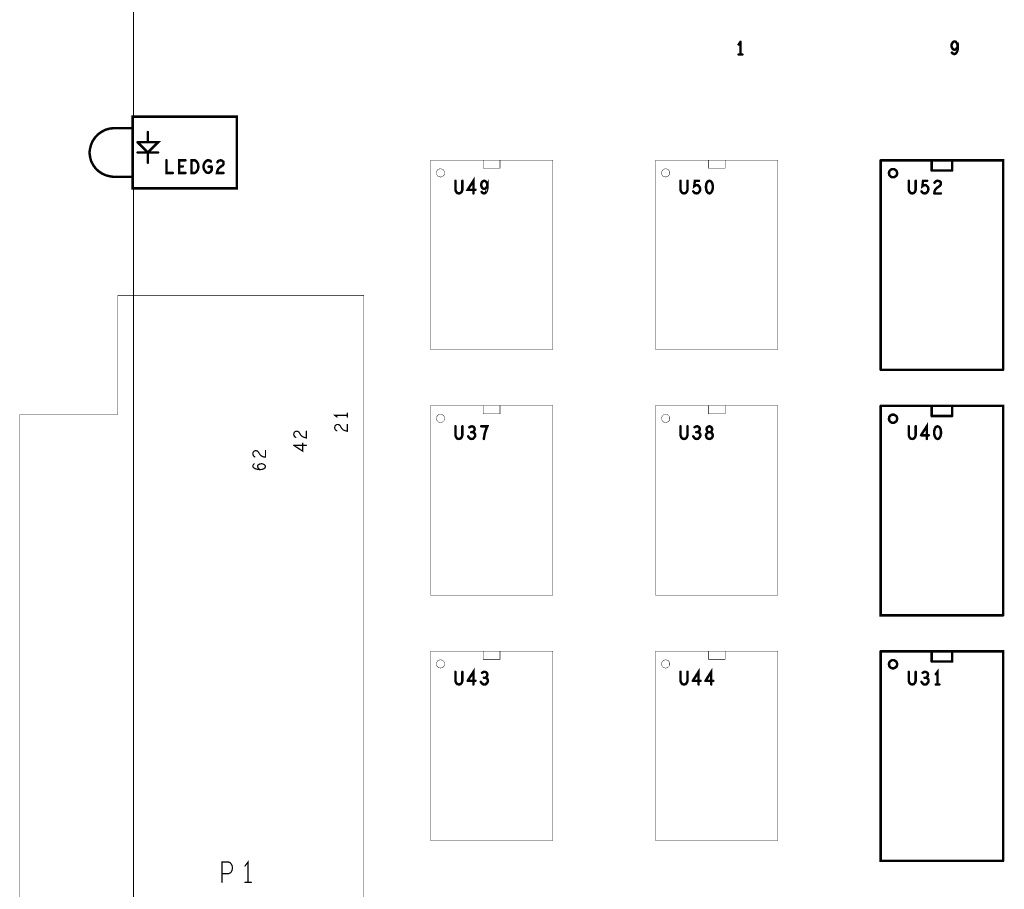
# Model space of a CAD drawing. Extents: x 23.5 to 56.6, y 21.5 to 42.6.
# Tile 3 of 22: x 28.2 to 33, y 31.3 to 35.5. Entities that reach past the tile are written whole.
import ezdxf

# ---------------------------------------------------------------- set-up
doc = ezdxf.new("R2010")
doc.units = 0
doc.layers.add('1', color=2, linetype='CONTINUOUS')

msp = doc.modelspace()

# ---------------------------------------------------------------- linework, layer by layer
at = {"layer": '1'}
for points, const_width in [([(28.751, 37.097), (28.751, 27.997), (29.933, 27.997)], 0.006), ([(31.717, 35.438), (31.708, 35.425)], 0.012), ([(31.717, 35.376), (31.717, 35.438)], 0.012), ([(32.762, 35.378), (32.768, 35.38), (32.773, 35.386), (32.777, 35.395), (32.779, 35.405), (32.779, 35.416), (32.774, 35.407), (32.769, 35.401), (32.763, 35.399), (32.758, 35.4), (32.753, 35.405), (32.749, 35.412), (32.748, 35.419), (32.749, 35.427), (32.753, 35.433), (32.757, 35.438), (32.763, 35.44), (32.769, 35.438), (32.773, 35.433), (32.777, 35.425), (32.779, 35.416)], 0.012), ([(31.708, 35.376), (31.726, 35.376)], 0.012), ([(32.762, 35.378), (32.756, 35.38), (32.75, 35.385)], 0.012), ([(29.256, 35.072), (29.256, 34.722), (28.746, 34.722), (28.746, 35.072), (29.256, 35.072)], 0.012), ([(28.656, 35.016), (28.635, 35.014), (28.614, 35.008), (28.595, 34.998), (28.578, 34.986), (28.563, 34.97), (28.551, 34.952), (28.543, 34.933), (28.538, 34.912), (28.536, 34.896)], 0.012), ([(28.746, 35.016), (28.656, 35.016)], 0.012), ([(28.821, 34.947), (28.821, 34.997)], 0.012), ([(28.771, 34.947), (28.821, 34.897), (28.821, 34.847)], 0.012), ([(28.821, 34.897), (28.871, 34.947), (28.771, 34.947)], 0.012), ([(28.536, 34.896), (28.539, 34.875), (28.544, 34.855), (28.554, 34.836), (28.566, 34.819), (28.581, 34.805), (28.599, 34.793), (28.618, 34.785), (28.639, 34.78), (28.654, 34.778), (28.743, 34.778)], 0.012), ([(28.871, 34.897), (28.771, 34.897)], 0.012), ([(28.943, 34.797), (28.912, 34.797), (28.912, 34.859)], 0.012), ([(29.005, 34.797), (28.974, 34.797), (28.974, 34.859), (29.005, 34.859)], 0.012), ([(28.992, 34.829), (28.974, 34.829)], 0.012), ([(29.067, 34.818), (29.064, 34.811), (29.06, 34.805), (29.056, 34.8), (29.05, 34.797), (29.034, 34.797), (29.034, 34.859), (29.05, 34.859), (29.056, 34.856), (29.06, 34.852), (29.064, 34.846), (29.067, 34.839), (29.068, 34.828), (29.067, 34.818)], 0.012), ([(29.133, 34.81), (29.129, 34.804), (29.123, 34.799), (29.116, 34.797), (29.108, 34.799), (29.103, 34.804), (29.098, 34.81), (29.095, 34.817), (29.093, 34.825), (29.093, 34.832), (29.095, 34.839), (29.098, 34.846), (29.103, 34.852), (29.107, 34.856), (29.113, 34.859), (29.119, 34.859), (29.125, 34.857), (29.129, 34.853)], 0.012), ([(29.133, 34.828), (29.118, 34.828)], 0.012), ([(29.133, 34.828), (29.133, 34.81)], 0.012), ([(29.184, 34.857), (29.19, 34.852), (29.191, 34.846), (29.191, 34.84), (29.188, 34.835), (29.172, 34.824), (29.165, 34.817), (29.161, 34.807), (29.159, 34.797), (29.191, 34.797)], 0.012), ([(29.184, 34.857), (29.177, 34.859), (29.171, 34.858), (29.165, 34.855), (29.161, 34.849)], 0.012), ([(30.202, 33.934), (30.202, 34.86), (30.8, 34.86), (30.8, 33.934), (30.202, 33.934)], 0.002), ([(30.46, 34.82), (30.542, 34.82), (30.542, 34.86)], 0.002), ([(30.46, 34.86), (30.46, 34.82)], 0.002), ([(31.302, 34.86), (31.9, 34.86), (31.9, 33.934), (31.302, 33.934), (31.302, 34.86)], 0.002), ([(31.56, 34.82), (31.642, 34.82), (31.642, 34.86)], 0.002), ([(31.56, 34.86), (31.56, 34.82)], 0.002), ([(32.402, 34.859), (32.402, 33.835)], 0.012), ([(33, 33.835), (33, 34.859), (32.402, 34.859)], 0.012), ([(32.651, 34.809), (32.651, 34.859)], 0.012), ([(32.751, 34.809), (32.751, 34.859)], 0.012), ([(30.271, 34.797), (30.271, 34.801), (30.27, 34.804), (30.269, 34.807), (30.267, 34.81), (30.264, 34.813), (30.261, 34.815), (30.258, 34.816), (30.255, 34.817), (30.251, 34.817), (30.248, 34.817), (30.244, 34.816), (30.241, 34.815), (30.238, 34.813), (30.236, 34.81), (30.234, 34.807), (30.232, 34.804), (30.232, 34.801), (30.231, 34.797), (30.232, 34.794), (30.232, 34.791), (30.234, 34.787), (30.236, 34.785), (30.238, 34.782), (30.241, 34.78), (30.244, 34.779), (30.248, 34.778), (30.251, 34.777), (30.255, 34.778), (30.258, 34.779), (30.261, 34.78), (30.264, 34.782), (30.267, 34.785), (30.269, 34.787), (30.27, 34.791), (30.271, 34.794), (30.271, 34.797)], 0.002), ([(31.371, 34.797), (31.371, 34.801), (31.37, 34.804), (31.369, 34.807), (31.367, 34.81), (31.364, 34.813), (31.361, 34.815), (31.358, 34.816), (31.355, 34.817), (31.351, 34.817), (31.348, 34.817), (31.344, 34.816), (31.341, 34.815), (31.338, 34.813), (31.336, 34.81), (31.334, 34.807), (31.332, 34.804), (31.332, 34.801), (31.331, 34.797), (31.332, 34.794), (31.332, 34.791), (31.334, 34.787), (31.336, 34.785), (31.338, 34.782), (31.341, 34.78), (31.344, 34.779), (31.348, 34.778), (31.351, 34.777), (31.355, 34.778), (31.358, 34.779), (31.361, 34.78), (31.364, 34.782), (31.367, 34.785), (31.369, 34.787), (31.37, 34.791), (31.371, 34.794), (31.371, 34.797)], 0.002), ([(32.482, 34.796), (32.482, 34.799), (32.481, 34.803), (32.48, 34.806), (32.478, 34.809), (32.475, 34.811), (32.472, 34.813), (32.469, 34.815), (32.466, 34.816), (32.462, 34.816), (32.459, 34.816), (32.455, 34.815), (32.452, 34.813), (32.449, 34.811), (32.447, 34.809), (32.445, 34.806), (32.443, 34.803), (32.443, 34.799), (32.442, 34.796), (32.443, 34.792), (32.443, 34.789), (32.445, 34.786), (32.447, 34.783), (32.449, 34.781), (32.452, 34.779), (32.455, 34.777), (32.459, 34.776), (32.462, 34.776), (32.466, 34.776), (32.469, 34.777), (32.472, 34.779), (32.475, 34.781), (32.478, 34.783), (32.48, 34.786), (32.481, 34.789), (32.482, 34.792), (32.482, 34.796)], 0.012), ([(32.651, 34.809), (32.751, 34.809)], 0.012), ([(30.358, 34.715), (30.355, 34.706), (30.349, 34.699), (30.341, 34.697), (30.333, 34.699), (30.327, 34.706), (30.324, 34.715), (30.324, 34.759)], 0.012), ([(30.358, 34.759), (30.358, 34.715)], 0.012), ([(30.422, 34.715), (30.384, 34.715), (30.412, 34.759), (30.412, 34.697)], 0.012), ([(30.463, 34.697), (30.47, 34.699), (30.475, 34.706), (30.479, 34.715), (30.48, 34.724), (30.48, 34.736), (30.476, 34.726), (30.471, 34.721), (30.465, 34.719), (30.46, 34.72), (30.455, 34.724), (30.451, 34.731), (30.45, 34.739), (30.451, 34.747), (30.454, 34.753), (30.459, 34.757), (30.465, 34.759), (30.47, 34.757), (30.475, 34.753), (30.479, 34.745), (30.48, 34.736)], 0.012), ([(31.458, 34.715), (31.455, 34.706), (31.449, 34.699), (31.441, 34.697), (31.433, 34.699), (31.427, 34.706), (31.424, 34.715), (31.424, 34.759)], 0.012), ([(31.458, 34.759), (31.458, 34.715)], 0.012), ([(31.514, 34.759), (31.494, 34.759), (31.491, 34.732), (31.498, 34.737)], 0.012), ([(31.503, 34.697), (31.51, 34.699), (31.515, 34.704), (31.519, 34.711), (31.52, 34.719), (31.518, 34.727), (31.514, 34.732), (31.509, 34.737), (31.504, 34.738), (31.498, 34.737)], 0.012), ([(31.548, 34.728), (31.549, 34.719), (31.551, 34.711), (31.554, 34.705), (31.559, 34.699), (31.565, 34.697), (31.571, 34.699), (31.576, 34.705), (31.579, 34.711), (31.581, 34.719), (31.582, 34.728), (31.581, 34.738), (31.579, 34.746), (31.576, 34.752), (31.571, 34.757), (31.565, 34.759), (31.559, 34.757), (31.554, 34.752), (31.551, 34.746), (31.549, 34.738), (31.548, 34.728)], 0.012), ([(32.556, 34.697), (32.548, 34.699), (32.542, 34.706), (32.539, 34.715), (32.539, 34.759)], 0.012), ([(32.573, 34.759), (32.573, 34.715), (32.57, 34.706), (32.564, 34.699), (32.556, 34.697)], 0.012), ([(32.629, 34.732), (32.624, 34.737), (32.619, 34.738), (32.613, 34.737), (32.606, 34.732), (32.609, 34.759), (32.629, 34.759)], 0.012), ([(32.633, 34.727), (32.629, 34.732)], 0.012), ([(32.665, 34.707), (32.67, 34.717), (32.677, 34.724), (32.692, 34.735), (32.695, 34.74), (32.696, 34.746), (32.695, 34.752), (32.689, 34.757), (32.681, 34.759), (32.675, 34.758), (32.67, 34.755), (32.665, 34.749)], 0.012), ([(30.463, 34.697), (30.457, 34.699), (30.452, 34.705)], 0.012), ([(31.486, 34.707), (31.491, 34.701), (31.496, 34.698), (31.503, 34.697)], 0.012), ([(32.601, 34.707), (32.606, 34.701), (32.611, 34.698), (32.618, 34.697), (32.625, 34.699), (32.63, 34.704), (32.634, 34.711)], 0.012), ([(32.633, 34.727), (32.635, 34.719), (32.634, 34.711)], 0.012), ([(32.665, 34.707), (32.664, 34.697)], 0.012), ([(32.664, 34.697), (32.696, 34.697)], 0.012), ([(28.675, 28.705), (28.675, 29.287), (28.196, 29.287), (28.196, 33.617), (28.675, 33.617), (28.675, 34.199), (29.876, 34.199), (29.876, 28.705), (28.675, 28.705)], 0.002), ([(33, 33.835), (32.402, 33.835)], 0.012), ([(30.202, 32.734), (30.202, 33.66), (30.8, 33.66), (30.8, 32.734), (30.202, 32.734)], 0.002), ([(30.46, 33.62), (30.542, 33.62), (30.542, 33.66)], 0.002), ([(30.46, 33.66), (30.46, 33.62)], 0.002), ([(31.9, 33.66), (31.302, 33.66), (31.302, 32.734), (31.9, 32.734), (31.9, 33.66)], 0.002), ([(31.56, 33.66), (31.56, 33.62), (31.642, 33.62), (31.642, 33.66)], 0.002), ([(33, 32.635), (32.402, 32.635), (32.402, 33.659)], 0.012), ([(33, 32.635), (33, 33.659), (32.402, 33.659)], 0.012), ([(32.651, 33.609), (32.651, 33.659)], 0.012), ([(32.751, 33.659), (32.751, 33.609)], 0.012), ([(29.796, 33.613), (29.734, 33.613), (29.746, 33.604)], 0.006), ([(29.796, 33.604), (29.796, 33.623)], 0.006), ([(30.271, 33.597), (30.271, 33.601), (30.27, 33.604), (30.269, 33.607), (30.267, 33.61), (30.264, 33.613), (30.261, 33.615), (30.258, 33.616), (30.255, 33.617), (30.251, 33.617), (30.248, 33.617), (30.244, 33.616), (30.241, 33.615), (30.238, 33.613), (30.236, 33.61), (30.234, 33.607), (30.232, 33.604), (30.232, 33.601), (30.231, 33.597), (30.232, 33.594), (30.232, 33.591), (30.234, 33.587), (30.236, 33.585), (30.238, 33.582), (30.241, 33.58), (30.244, 33.579), (30.248, 33.578), (30.251, 33.577), (30.255, 33.578), (30.258, 33.579), (30.261, 33.58), (30.264, 33.582), (30.267, 33.585), (30.269, 33.587), (30.27, 33.591), (30.271, 33.594), (30.271, 33.597)], 0.002), ([(31.371, 33.597), (31.371, 33.601), (31.37, 33.604), (31.369, 33.607), (31.367, 33.61), (31.364, 33.613), (31.361, 33.615), (31.358, 33.616), (31.355, 33.617), (31.351, 33.617), (31.348, 33.617), (31.344, 33.616), (31.341, 33.615), (31.338, 33.613), (31.336, 33.61), (31.334, 33.607), (31.332, 33.604), (31.332, 33.601), (31.331, 33.597), (31.332, 33.594), (31.332, 33.591), (31.334, 33.587), (31.336, 33.585), (31.338, 33.582), (31.341, 33.58), (31.344, 33.579), (31.348, 33.578), (31.351, 33.577), (31.355, 33.578), (31.358, 33.579), (31.361, 33.58), (31.364, 33.582), (31.367, 33.585), (31.369, 33.587), (31.37, 33.591), (31.371, 33.594), (31.371, 33.597)], 0.002), ([(32.482, 33.596), (32.482, 33.599), (32.481, 33.603), (32.48, 33.606), (32.478, 33.609), (32.475, 33.611), (32.472, 33.613), (32.469, 33.615), (32.466, 33.616), (32.462, 33.616), (32.459, 33.616), (32.455, 33.615), (32.452, 33.613), (32.449, 33.611), (32.447, 33.609), (32.445, 33.606), (32.443, 33.603), (32.443, 33.599), (32.442, 33.596), (32.443, 33.592), (32.443, 33.589), (32.445, 33.586), (32.447, 33.583), (32.449, 33.581), (32.452, 33.579), (32.455, 33.577), (32.459, 33.576), (32.462, 33.576), (32.466, 33.576), (32.469, 33.577), (32.472, 33.579), (32.475, 33.581), (32.478, 33.583), (32.48, 33.586), (32.481, 33.589), (32.482, 33.592), (32.482, 33.596)], 0.012), ([(32.651, 33.609), (32.751, 33.609)], 0.012), ([(29.544, 33.504), (29.538, 33.509), (29.535, 33.514), (29.534, 33.52), (29.536, 33.528), (29.541, 33.533), (29.547, 33.535), (29.554, 33.534), (29.559, 33.531), (29.569, 33.515), (29.576, 33.509), (29.587, 33.504), (29.596, 33.502), (29.596, 33.535)], 0.006), ([(29.734, 33.553), (29.736, 33.561), (29.741, 33.566), (29.747, 33.568), (29.754, 33.567), (29.759, 33.564), (29.769, 33.548), (29.776, 33.541), (29.787, 33.537), (29.796, 33.535), (29.796, 33.568)], 0.006), ([(29.734, 33.553), (29.735, 33.547), (29.738, 33.541), (29.744, 33.537)], 0.006), ([(30.358, 33.515), (30.355, 33.506), (30.349, 33.499), (30.341, 33.497), (30.333, 33.499), (30.327, 33.506), (30.324, 33.515), (30.324, 33.559)], 0.012), ([(30.358, 33.559), (30.358, 33.515)], 0.012), ([(30.408, 33.53), (30.414, 33.528), (30.419, 33.523), (30.421, 33.516), (30.42, 33.51), (30.416, 33.504), (30.41, 33.498), (30.404, 33.497), (30.397, 33.498), (30.391, 33.503), (30.386, 33.51)], 0.012), ([(30.392, 33.554), (30.399, 33.558), (30.406, 33.559), (30.413, 33.556), (30.417, 33.551), (30.418, 33.545)], 0.012), ([(30.418, 33.545), (30.417, 33.539), (30.413, 33.534), (30.408, 33.53), (30.401, 33.53)], 0.012), ([(30.45, 33.559), (30.48, 33.559), (30.474, 33.544)], 0.012), ([(30.463, 33.497), (30.465, 33.511), (30.467, 33.522), (30.47, 33.532), (30.474, 33.544)], 0.012), ([(31.458, 33.559), (31.458, 33.515), (31.455, 33.506), (31.449, 33.499), (31.441, 33.497), (31.433, 33.499), (31.427, 33.506), (31.424, 33.515), (31.424, 33.559)], 0.012), ([(31.492, 33.554), (31.499, 33.558)], 0.012), ([(31.508, 33.53), (31.513, 33.534), (31.517, 33.539), (31.518, 33.545), (31.517, 33.551), (31.513, 33.556), (31.506, 33.559), (31.499, 33.558)], 0.012), ([(31.52, 33.51), (31.521, 33.516), (31.519, 33.523), (31.514, 33.528), (31.508, 33.53), (31.501, 33.53)], 0.012), ([(31.565, 33.497), (31.56, 33.498), (31.553, 33.501), (31.55, 33.507), (31.548, 33.514), (31.55, 33.521), (31.554, 33.527), (31.561, 33.53), (31.557, 33.532), (31.553, 33.538), (31.551, 33.545), (31.553, 33.552), (31.559, 33.557), (31.565, 33.559), (31.571, 33.557), (31.576, 33.552), (31.579, 33.545), (31.577, 33.538), (31.573, 33.532), (31.569, 33.53), (31.561, 33.53), (31.569, 33.53), (31.576, 33.527), (31.58, 33.521), (31.582, 33.514), (31.58, 33.507), (31.576, 33.501), (31.57, 33.498), (31.565, 33.497)], 0.012), ([(32.539, 33.559), (32.539, 33.515), (32.542, 33.506), (32.548, 33.499), (32.556, 33.497), (32.564, 33.499), (32.57, 33.506), (32.573, 33.515), (32.573, 33.559)], 0.012), ([(32.627, 33.497), (32.627, 33.559), (32.599, 33.515)], 0.012), ([(32.664, 33.519), (32.663, 33.528), (32.664, 33.538), (32.666, 33.546), (32.669, 33.552), (32.674, 33.557), (32.68, 33.559), (32.686, 33.557), (32.691, 33.552), (32.694, 33.546), (32.696, 33.538), (32.697, 33.528), (32.696, 33.519), (32.694, 33.511), (32.691, 33.505), (32.686, 33.499), (32.68, 33.497), (32.674, 33.499), (32.669, 33.505), (32.666, 33.511), (32.664, 33.519)], 0.012), ([(31.486, 33.51), (31.491, 33.503), (31.497, 33.498), (31.504, 33.497)], 0.012), ([(31.52, 33.51), (31.516, 33.504), (31.51, 33.498), (31.504, 33.497)], 0.012), ([(32.599, 33.515), (32.637, 33.515)], 0.012), ([(29.344, 33.409), (29.338, 33.414), (29.335, 33.419), (29.334, 33.425), (29.336, 33.433), (29.341, 33.438), (29.347, 33.44), (29.354, 33.439), (29.359, 33.436), (29.369, 33.421), (29.376, 33.414), (29.387, 33.409), (29.396, 33.408), (29.396, 33.44)], 0.006), ([(29.534, 33.466), (29.578, 33.437), (29.578, 33.476)], 0.006), ([(29.596, 33.466), (29.534, 33.466)], 0.006), ([(29.368, 33.347), (29.355, 33.349), (29.347, 33.351), (29.34, 33.355), (29.335, 33.36), (29.334, 33.365), (29.336, 33.371), (29.341, 33.375)], 0.006), ([(29.359, 33.369), (29.357, 33.363), (29.359, 33.357), (29.363, 33.352), (29.37, 33.347)], 0.006), ([(29.368, 33.347), (29.378, 33.348), (29.388, 33.351), (29.394, 33.356), (29.396, 33.362), (29.394, 33.368), (29.389, 33.372), (29.383, 33.375), (29.376, 33.376), (29.369, 33.375), (29.363, 33.372), (29.359, 33.369)], 0.006), ([(30.202, 31.534), (30.202, 32.46), (30.8, 32.46), (30.8, 31.534), (30.202, 31.534)], 0.002), ([(30.46, 32.42), (30.542, 32.42), (30.542, 32.46)], 0.002), ([(30.46, 32.46), (30.46, 32.42)], 0.002), ([(31.302, 32.46), (31.9, 32.46), (31.9, 31.534), (31.302, 31.534), (31.302, 32.46)], 0.002), ([(31.56, 32.42), (31.642, 32.42), (31.642, 32.46)], 0.002), ([(31.56, 32.46), (31.56, 32.42)], 0.002), ([(33, 31.435), (32.402, 31.435), (32.402, 32.459)], 0.012), ([(33, 31.435), (33, 32.459), (32.402, 32.459)], 0.012), ([(32.651, 32.409), (32.651, 32.459)], 0.012), ([(32.751, 32.459), (32.751, 32.409)], 0.012), ([(30.271, 32.397), (30.271, 32.401), (30.27, 32.404), (30.269, 32.407), (30.267, 32.41), (30.264, 32.413), (30.261, 32.415), (30.258, 32.416), (30.255, 32.417), (30.251, 32.417), (30.248, 32.417), (30.244, 32.416), (30.241, 32.415), (30.238, 32.413), (30.236, 32.41), (30.234, 32.407), (30.232, 32.404), (30.232, 32.401), (30.231, 32.397), (30.232, 32.394), (30.232, 32.391), (30.234, 32.387), (30.236, 32.385), (30.238, 32.382), (30.241, 32.38), (30.244, 32.379), (30.248, 32.378), (30.251, 32.377), (30.255, 32.378), (30.258, 32.379), (30.261, 32.38), (30.264, 32.382), (30.267, 32.385), (30.269, 32.387), (30.27, 32.391), (30.271, 32.394), (30.271, 32.397)], 0.002), ([(30.412, 32.297), (30.412, 32.359), (30.384, 32.315)], 0.012), ([(31.371, 32.397), (31.371, 32.401), (31.37, 32.404), (31.369, 32.407), (31.367, 32.41), (31.364, 32.413), (31.361, 32.415), (31.358, 32.416), (31.355, 32.417), (31.351, 32.417), (31.348, 32.417), (31.344, 32.416), (31.341, 32.415), (31.338, 32.413), (31.336, 32.41), (31.334, 32.407), (31.332, 32.404), (31.332, 32.401), (31.331, 32.397), (31.332, 32.394), (31.332, 32.391), (31.334, 32.387), (31.336, 32.385), (31.338, 32.382), (31.341, 32.38), (31.344, 32.379), (31.348, 32.378), (31.351, 32.377), (31.355, 32.378), (31.358, 32.379), (31.361, 32.38), (31.364, 32.382), (31.367, 32.385), (31.369, 32.387), (31.37, 32.391), (31.371, 32.394), (31.371, 32.397)], 0.002), ([(31.512, 32.297), (31.512, 32.359), (31.484, 32.315)], 0.012), ([(31.574, 32.297), (31.574, 32.359), (31.546, 32.315)], 0.012), ([(32.482, 32.396), (32.482, 32.399), (32.481, 32.403), (32.48, 32.406), (32.478, 32.409), (32.475, 32.411), (32.472, 32.413), (32.469, 32.415), (32.466, 32.416), (32.462, 32.416), (32.459, 32.416), (32.455, 32.415), (32.452, 32.413), (32.449, 32.411), (32.447, 32.409), (32.445, 32.406), (32.443, 32.403), (32.443, 32.399), (32.442, 32.396), (32.443, 32.392), (32.443, 32.389), (32.445, 32.386), (32.447, 32.383), (32.449, 32.381), (32.452, 32.379), (32.455, 32.377), (32.459, 32.376), (32.462, 32.376), (32.466, 32.376), (32.469, 32.377), (32.472, 32.379), (32.475, 32.381), (32.478, 32.383), (32.48, 32.386), (32.481, 32.389), (32.482, 32.392), (32.482, 32.396)], 0.012), ([(32.651, 32.409), (32.751, 32.409)], 0.012), ([(30.341, 32.297), (30.333, 32.299), (30.327, 32.306), (30.324, 32.315), (30.324, 32.359)], 0.012), ([(30.358, 32.359), (30.358, 32.315), (30.355, 32.306), (30.349, 32.299), (30.341, 32.297)], 0.012), ([(30.448, 32.31), (30.453, 32.303), (30.459, 32.298), (30.466, 32.297), (30.472, 32.298), (30.478, 32.304), (30.482, 32.31), (30.483, 32.316), (30.481, 32.323), (30.476, 32.328), (30.47, 32.33), (30.463, 32.33)], 0.012), ([(30.47, 32.33), (30.475, 32.334), (30.479, 32.339), (30.48, 32.345), (30.479, 32.351), (30.475, 32.356), (30.468, 32.359), (30.461, 32.358), (30.454, 32.354)], 0.012), ([(31.458, 32.359), (31.458, 32.315), (31.455, 32.306), (31.449, 32.299), (31.441, 32.297), (31.433, 32.299), (31.427, 32.306), (31.424, 32.315), (31.424, 32.359)], 0.012), ([(32.539, 32.359), (32.539, 32.315), (32.542, 32.306), (32.548, 32.299), (32.556, 32.297), (32.564, 32.299), (32.57, 32.306), (32.573, 32.315), (32.573, 32.359)], 0.012), ([(32.623, 32.33), (32.629, 32.328), (32.634, 32.323), (32.636, 32.316), (32.635, 32.31), (32.631, 32.304), (32.625, 32.298), (32.619, 32.297), (32.612, 32.298), (32.606, 32.303), (32.601, 32.31)], 0.012), ([(32.607, 32.354), (32.614, 32.358), (32.621, 32.359), (32.628, 32.356), (32.632, 32.351), (32.633, 32.345), (32.632, 32.339), (32.628, 32.334), (32.623, 32.33), (32.616, 32.33)], 0.012), ([(32.68, 32.297), (32.68, 32.359), (32.671, 32.347)], 0.012), ([(30.384, 32.315), (30.422, 32.315)], 0.012), ([(31.484, 32.315), (31.522, 32.315)], 0.012), ([(31.546, 32.315), (31.584, 32.315)], 0.012), ([(32.671, 32.297), (32.689, 32.297)], 0.012), ([(29.235, 31.4), (29.232, 31.414), (29.225, 31.425), (29.214, 31.43), (29.184, 31.43), (29.184, 31.33)], 0.006), ([(29.311, 31.33), (29.311, 31.43), (29.296, 31.41)], 0.006), ([(29.184, 31.372), (29.214, 31.372), (29.226, 31.377), (29.232, 31.387), (29.235, 31.4)], 0.006), ([(29.327, 31.33), (29.296, 31.33)], 0.006)]:
    msp.add_lwpolyline(points, dxfattribs=dict(at, const_width=const_width))
for points, const_width in [([(31.711, 35.425, 1), (31.705, 35.425, 1)], 0.006), ([(31.72, 35.438, 1), (31.714, 35.438, 1)], 0.006), ([(31.72, 35.438, 1), (31.714, 35.438, 1)], 0.006), ([(32.782, 35.416, 1), (32.776, 35.416, 1)], 0.006), ([(31.711, 35.376, 1), (31.705, 35.376, 1)], 0.006), ([(31.72, 35.376, 1), (31.714, 35.376, 1)], 0.006), ([(31.729, 35.376, 1), (31.723, 35.376, 1)], 0.006), ([(32.753, 35.385, 1), (32.747, 35.385, 1)], 0.006), ([(32.765, 35.378, 1), (32.759, 35.378, 1)], 0.006), ([(32.765, 35.378, 1), (32.759, 35.378, 1)], 0.006), ([(29.259, 35.072, 1), (29.253, 35.072, 1)], 0.006), ([(29.259, 35.072, 1), (29.253, 35.072, 1)], 0.006), ([(28.659, 35.016, 1), (28.653, 35.016, 1)], 0.006), ([(28.659, 35.016, 1), (28.653, 35.016, 1)], 0.006), ([(28.749, 35.016, 1), (28.743, 35.016, 1)], 0.006), ([(28.824, 34.997, 1), (28.818, 34.997, 1)], 0.006), ([(28.774, 34.947, 1), (28.768, 34.947, 1)], 0.006), ([(28.774, 34.947, 1), (28.768, 34.947, 1)], 0.006), ([(28.824, 34.947, 1), (28.818, 34.947, 1)], 0.006), ([(28.539, 34.896, 1), (28.533, 34.896, 1)], 0.006), ([(28.539, 34.896, 1), (28.533, 34.896, 1)], 0.006), ([(28.774, 34.897, 1), (28.768, 34.897, 1)], 0.006), ([(28.824, 34.897, 1), (28.818, 34.897, 1)], 0.006), ([(28.874, 34.897, 1), (28.868, 34.897, 1)], 0.006), ([(28.824, 34.847, 1), (28.818, 34.847, 1)], 0.006), ([(28.915, 34.859, 1), (28.909, 34.859, 1)], 0.006), ([(28.977, 34.829, 1), (28.971, 34.829, 1)], 0.006), ([(28.995, 34.829, 1), (28.989, 34.829, 1)], 0.006), ([(29.008, 34.859, 1), (29.002, 34.859, 1)], 0.006), ([(29.121, 34.828, 1), (29.115, 34.828, 1)], 0.006), ([(29.132, 34.853, 1), (29.126, 34.853, 1)], 0.006), ([(29.136, 34.828, 1), (29.13, 34.828, 1)], 0.006), ([(29.136, 34.828, 1), (29.13, 34.828, 1)], 0.006), ([(29.164, 34.849, 1), (29.158, 34.849, 1)], 0.006), ([(29.187, 34.857, 1), (29.181, 34.857, 1)], 0.006), ([(29.187, 34.857, 1), (29.181, 34.857, 1)], 0.006), ([(30.4605, 34.86, 1), (30.4595, 34.86, 1)], 0.001), ([(30.5425, 34.86, 1), (30.5415, 34.86, 1)], 0.001), ([(31.3025, 34.86, 1), (31.3015, 34.86, 1)], 0.001), ([(31.3025, 34.86, 1), (31.3015, 34.86, 1)], 0.001), ([(31.5605, 34.86, 1), (31.5595, 34.86, 1)], 0.001), ([(31.6425, 34.86, 1), (31.6415, 34.86, 1)], 0.001), ([(32.405, 34.859, 1), (32.399, 34.859, 1)], 0.006), ([(32.405, 34.859, 1), (32.399, 34.859, 1)], 0.006), ([(32.654, 34.859, 1), (32.648, 34.859, 1)], 0.006), ([(32.754, 34.859, 1), (32.748, 34.859, 1)], 0.006), ([(28.746, 34.778, 1), (28.74, 34.778, 1)], 0.006), ([(28.946, 34.797, 1), (28.94, 34.797, 1)], 0.006), ([(29.008, 34.797, 1), (29.002, 34.797, 1)], 0.006), ([(29.07, 34.818, 1), (29.064, 34.818, 1)], 0.006), ([(29.07, 34.818, 1), (29.064, 34.818, 1)], 0.006), ([(29.136, 34.81, 1), (29.13, 34.81, 1)], 0.006), ([(29.136, 34.81, 1), (29.13, 34.81, 1)], 0.006), ([(29.194, 34.797, 1), (29.188, 34.797, 1)], 0.006), ([(30.2715, 34.797, 1), (30.2705, 34.797, 1)], 0.001), ([(30.2715, 34.797, 1), (30.2705, 34.797, 1)], 0.001), ([(30.4605, 34.82, 1), (30.4595, 34.82, 1)], 0.001), ([(30.4605, 34.82, 1), (30.4595, 34.82, 1)], 0.001), ([(31.3715, 34.797, 1), (31.3705, 34.797, 1)], 0.001), ([(31.3715, 34.797, 1), (31.3705, 34.797, 1)], 0.001), ([(31.5605, 34.82, 1), (31.5595, 34.82, 1)], 0.001), ([(31.5605, 34.82, 1), (31.5595, 34.82, 1)], 0.001), ([(32.485, 34.796, 1), (32.479, 34.796, 1)], 0.006), ([(32.485, 34.796, 1), (32.479, 34.796, 1)], 0.006), ([(32.654, 34.809, 1), (32.648, 34.809, 1)], 0.006), ([(32.654, 34.809, 1), (32.648, 34.809, 1)], 0.006), ([(32.754, 34.809, 1), (32.748, 34.809, 1)], 0.006), ([(32.754, 34.809, 1), (32.748, 34.809, 1)], 0.006), ([(30.327, 34.759, 1), (30.321, 34.759, 1)], 0.006), ([(30.361, 34.759, 1), (30.355, 34.759, 1)], 0.006), ([(30.483, 34.736, 1), (30.477, 34.736, 1)], 0.006), ([(31.427, 34.759, 1), (31.421, 34.759, 1)], 0.006), ([(31.461, 34.759, 1), (31.455, 34.759, 1)], 0.006), ([(31.501, 34.737, 1), (31.495, 34.737, 1)], 0.006), ([(31.501, 34.737, 1), (31.495, 34.737, 1)], 0.006), ([(31.517, 34.759, 1), (31.511, 34.759, 1)], 0.006), ([(32.542, 34.759, 1), (32.536, 34.759, 1)], 0.006), ([(32.576, 34.759, 1), (32.57, 34.759, 1)], 0.006), ([(32.632, 34.759, 1), (32.626, 34.759, 1)], 0.006), ([(32.632, 34.732, 1), (32.626, 34.732, 1)], 0.006), ([(32.632, 34.732, 1), (32.626, 34.732, 1)], 0.006), ([(32.668, 34.749, 1), (32.662, 34.749, 1)], 0.006), ([(30.361, 34.715, 1), (30.355, 34.715, 1)], 0.006), ([(30.361, 34.715, 1), (30.355, 34.715, 1)], 0.006), ([(30.415, 34.697, 1), (30.409, 34.697, 1)], 0.006), ([(30.425, 34.715, 1), (30.419, 34.715, 1)], 0.006), ([(30.455, 34.705, 1), (30.449, 34.705, 1)], 0.006), ([(30.466, 34.697, 1), (30.46, 34.697, 1)], 0.006), ([(30.466, 34.697, 1), (30.46, 34.697, 1)], 0.006), ([(31.461, 34.715, 1), (31.455, 34.715, 1)], 0.006), ([(31.461, 34.715, 1), (31.455, 34.715, 1)], 0.006), ([(31.489, 34.707, 1), (31.483, 34.707, 1)], 0.006), ([(31.506, 34.697, 1), (31.5, 34.697, 1)], 0.006), ([(31.506, 34.697, 1), (31.5, 34.697, 1)], 0.006), ([(31.551, 34.728, 1), (31.545, 34.728, 1)], 0.006), ([(31.551, 34.728, 1), (31.545, 34.728, 1)], 0.006), ([(32.559, 34.697, 1), (32.553, 34.697, 1)], 0.006), ([(32.559, 34.697, 1), (32.553, 34.697, 1)], 0.006), ([(32.604, 34.707, 1), (32.598, 34.707, 1)], 0.006), ([(32.636, 34.727, 1), (32.63, 34.727, 1)], 0.006), ([(32.636, 34.727, 1), (32.63, 34.727, 1)], 0.006), ([(32.637, 34.711, 1), (32.631, 34.711, 1)], 0.006), ([(32.637, 34.711, 1), (32.631, 34.711, 1)], 0.006), ([(32.667, 34.697, 1), (32.661, 34.697, 1)], 0.006), ([(32.667, 34.697, 1), (32.661, 34.697, 1)], 0.006), ([(32.668, 34.707, 1), (32.662, 34.707, 1)], 0.006), ([(32.668, 34.707, 1), (32.662, 34.707, 1)], 0.006), ([(32.699, 34.697, 1), (32.693, 34.697, 1)], 0.006), ([(30.2025, 33.934, 1), (30.2015, 33.934, 1)], 0.001), ([(30.2025, 33.934, 1), (30.2015, 33.934, 1)], 0.001), ([(32.405, 33.835, 1), (32.399, 33.835, 1)], 0.006), ([(32.405, 33.835, 1), (32.399, 33.835, 1)], 0.006), ([(33.003, 33.835, 1), (32.997, 33.835, 1)], 0.006), ([(33.003, 33.835, 1), (32.997, 33.835, 1)], 0.006), ([(30.4605, 33.66, 1), (30.4595, 33.66, 1)], 0.001), ([(30.5425, 33.66, 1), (30.5415, 33.66, 1)], 0.001), ([(31.5605, 33.66, 1), (31.5595, 33.66, 1)], 0.001), ([(31.6425, 33.66, 1), (31.6415, 33.66, 1)], 0.001), ([(31.9005, 33.66, 1), (31.8995, 33.66, 1)], 0.001), ([(31.9005, 33.66, 1), (31.8995, 33.66, 1)], 0.001), ([(32.405, 33.659, 1), (32.399, 33.659, 1)], 0.006), ([(32.405, 33.659, 1), (32.399, 33.659, 1)], 0.006), ([(32.654, 33.659, 1), (32.648, 33.659, 1)], 0.006), ([(32.754, 33.659, 1), (32.748, 33.659, 1)], 0.006), ([(29.7475, 33.604, 1), (29.7445, 33.604, 1)], 0.003), ([(29.7975, 33.623, 1), (29.7945, 33.623, 1)], 0.003), ([(29.7975, 33.613, 1), (29.7945, 33.613, 1)], 0.003), ([(29.7975, 33.604, 1), (29.7945, 33.604, 1)], 0.003), ([(30.2715, 33.597, 1), (30.2705, 33.597, 1)], 0.001), ([(30.2715, 33.597, 1), (30.2705, 33.597, 1)], 0.001), ([(30.4605, 33.62, 1), (30.4595, 33.62, 1)], 0.001), ([(30.4605, 33.62, 1), (30.4595, 33.62, 1)], 0.001), ([(31.3715, 33.597, 1), (31.3705, 33.597, 1)], 0.001), ([(31.3715, 33.597, 1), (31.3705, 33.597, 1)], 0.001), ([(32.485, 33.596, 1), (32.479, 33.596, 1)], 0.006), ([(32.485, 33.596, 1), (32.479, 33.596, 1)], 0.006), ([(32.654, 33.609, 1), (32.648, 33.609, 1)], 0.006), ([(32.654, 33.609, 1), (32.648, 33.609, 1)], 0.006), ([(32.754, 33.609, 1), (32.748, 33.609, 1)], 0.006), ([(32.754, 33.609, 1), (32.748, 33.609, 1)], 0.006), ([(29.5975, 33.535, 1), (29.5945, 33.535, 1)], 0.003), ([(29.7355, 33.553, 1), (29.7325, 33.553, 1)], 0.003), ([(29.7355, 33.553, 1), (29.7325, 33.553, 1)], 0.003), ([(29.7455, 33.537, 1), (29.7425, 33.537, 1)], 0.003), ([(29.7975, 33.568, 1), (29.7945, 33.568, 1)], 0.003), ([(30.327, 33.559, 1), (30.321, 33.559, 1)], 0.006), ([(30.361, 33.559, 1), (30.355, 33.559, 1)], 0.006), ([(30.395, 33.554, 1), (30.389, 33.554, 1)], 0.006), ([(30.404, 33.53, 1), (30.398, 33.53, 1)], 0.006), ([(30.411, 33.53, 1), (30.405, 33.53, 1)], 0.006), ([(30.421, 33.545, 1), (30.415, 33.545, 1)], 0.006), ([(30.421, 33.545, 1), (30.415, 33.545, 1)], 0.006), ([(30.453, 33.559, 1), (30.447, 33.559, 1)], 0.006), ([(30.477, 33.544, 1), (30.471, 33.544, 1)], 0.006), ([(30.477, 33.544, 1), (30.471, 33.544, 1)], 0.006), ([(31.427, 33.559, 1), (31.421, 33.559, 1)], 0.006), ([(31.461, 33.559, 1), (31.455, 33.559, 1)], 0.006), ([(31.495, 33.554, 1), (31.489, 33.554, 1)], 0.006), ([(31.502, 33.558, 1), (31.496, 33.558, 1)], 0.006), ([(31.502, 33.558, 1), (31.496, 33.558, 1)], 0.006), ([(31.504, 33.53, 1), (31.498, 33.53, 1)], 0.006), ([(31.511, 33.53, 1), (31.505, 33.53, 1)], 0.006), ([(32.542, 33.559, 1), (32.536, 33.559, 1)], 0.006), ([(32.576, 33.559, 1), (32.57, 33.559, 1)], 0.006), ([(29.5455, 33.504, 1), (29.5425, 33.504, 1)], 0.003), ([(30.361, 33.515, 1), (30.355, 33.515, 1)], 0.006), ([(30.361, 33.515, 1), (30.355, 33.515, 1)], 0.006), ([(30.389, 33.51, 1), (30.383, 33.51, 1)], 0.006), ([(30.466, 33.497, 1), (30.46, 33.497, 1)], 0.006), ([(31.489, 33.51, 1), (31.483, 33.51, 1)], 0.006), ([(31.507, 33.497, 1), (31.501, 33.497, 1)], 0.006), ([(31.507, 33.497, 1), (31.501, 33.497, 1)], 0.006), ([(31.523, 33.51, 1), (31.517, 33.51, 1)], 0.006), ([(31.523, 33.51, 1), (31.517, 33.51, 1)], 0.006), ([(31.568, 33.497, 1), (31.562, 33.497, 1)], 0.006), ([(31.568, 33.497, 1), (31.562, 33.497, 1)], 0.006), ([(32.602, 33.515, 1), (32.596, 33.515, 1)], 0.006), ([(32.602, 33.515, 1), (32.596, 33.515, 1)], 0.006), ([(32.63, 33.497, 1), (32.624, 33.497, 1)], 0.006), ([(32.64, 33.515, 1), (32.634, 33.515, 1)], 0.006), ([(32.667, 33.519, 1), (32.661, 33.519, 1)], 0.006), ([(32.667, 33.519, 1), (32.661, 33.519, 1)], 0.006), ([(29.3975, 33.44, 1), (29.3945, 33.44, 1)], 0.003), ([(29.5355, 33.466, 1), (29.5325, 33.466, 1)], 0.003), ([(29.5355, 33.466, 1), (29.5325, 33.466, 1)], 0.003), ([(29.5795, 33.476, 1), (29.5765, 33.476, 1)], 0.003), ([(29.5975, 33.466, 1), (29.5945, 33.466, 1)], 0.003), ([(29.3455, 33.409, 1), (29.3425, 33.409, 1)], 0.003), ([(29.3425, 33.375, 1), (29.3395, 33.375, 1)], 0.003), ([(29.3605, 33.369, 1), (29.3575, 33.369, 1)], 0.003), ([(29.3605, 33.369, 1), (29.3575, 33.369, 1)], 0.003), ([(29.3695, 33.347, 1), (29.3665, 33.347, 1)], 0.003), ([(29.3695, 33.347, 1), (29.3665, 33.347, 1)], 0.003), ([(29.3715, 33.347, 1), (29.3685, 33.347, 1)], 0.003), ([(30.2025, 32.734, 1), (30.2015, 32.734, 1)], 0.001), ([(30.2025, 32.734, 1), (30.2015, 32.734, 1)], 0.001), ([(33.003, 32.635, 1), (32.997, 32.635, 1)], 0.006), ([(33.003, 32.635, 1), (32.997, 32.635, 1)], 0.006), ([(30.4605, 32.46, 1), (30.4595, 32.46, 1)], 0.001), ([(30.5425, 32.46, 1), (30.5415, 32.46, 1)], 0.001), ([(31.3025, 32.46, 1), (31.3015, 32.46, 1)], 0.001), ([(31.3025, 32.46, 1), (31.3015, 32.46, 1)], 0.001), ([(31.5605, 32.46, 1), (31.5595, 32.46, 1)], 0.001), ([(31.6425, 32.46, 1), (31.6415, 32.46, 1)], 0.001), ([(32.405, 32.459, 1), (32.399, 32.459, 1)], 0.006), ([(32.405, 32.459, 1), (32.399, 32.459, 1)], 0.006), ([(32.654, 32.459, 1), (32.648, 32.459, 1)], 0.006), ([(32.754, 32.459, 1), (32.748, 32.459, 1)], 0.006), ([(30.2715, 32.397, 1), (30.2705, 32.397, 1)], 0.001), ([(30.2715, 32.397, 1), (30.2705, 32.397, 1)], 0.001), ([(30.4605, 32.42, 1), (30.4595, 32.42, 1)], 0.001), ([(30.4605, 32.42, 1), (30.4595, 32.42, 1)], 0.001), ([(31.3715, 32.397, 1), (31.3705, 32.397, 1)], 0.001), ([(31.3715, 32.397, 1), (31.3705, 32.397, 1)], 0.001), ([(31.5605, 32.42, 1), (31.5595, 32.42, 1)], 0.001), ([(31.5605, 32.42, 1), (31.5595, 32.42, 1)], 0.001), ([(32.485, 32.396, 1), (32.479, 32.396, 1)], 0.006), ([(32.485, 32.396, 1), (32.479, 32.396, 1)], 0.006), ([(32.654, 32.409, 1), (32.648, 32.409, 1)], 0.006), ([(32.654, 32.409, 1), (32.648, 32.409, 1)], 0.006), ([(32.754, 32.409, 1), (32.748, 32.409, 1)], 0.006), ([(32.754, 32.409, 1), (32.748, 32.409, 1)], 0.006), ([(30.327, 32.359, 1), (30.321, 32.359, 1)], 0.006), ([(30.361, 32.359, 1), (30.355, 32.359, 1)], 0.006), ([(30.457, 32.354, 1), (30.451, 32.354, 1)], 0.006), ([(30.466, 32.33, 1), (30.46, 32.33, 1)], 0.006), ([(30.473, 32.33, 1), (30.467, 32.33, 1)], 0.006), ([(31.427, 32.359, 1), (31.421, 32.359, 1)], 0.006), ([(31.461, 32.359, 1), (31.455, 32.359, 1)], 0.006), ([(32.542, 32.359, 1), (32.536, 32.359, 1)], 0.006), ([(32.576, 32.359, 1), (32.57, 32.359, 1)], 0.006), ([(32.61, 32.354, 1), (32.604, 32.354, 1)], 0.006), ([(32.619, 32.33, 1), (32.613, 32.33, 1)], 0.006), ([(32.626, 32.33, 1), (32.62, 32.33, 1)], 0.006), ([(32.674, 32.347, 1), (32.668, 32.347, 1)], 0.006), ([(30.344, 32.297, 1), (30.338, 32.297, 1)], 0.006), ([(30.344, 32.297, 1), (30.338, 32.297, 1)], 0.006), ([(30.387, 32.315, 1), (30.381, 32.315, 1)], 0.006), ([(30.387, 32.315, 1), (30.381, 32.315, 1)], 0.006), ([(30.415, 32.297, 1), (30.409, 32.297, 1)], 0.006), ([(30.425, 32.315, 1), (30.419, 32.315, 1)], 0.006), ([(30.451, 32.31, 1), (30.445, 32.31, 1)], 0.006), ([(31.487, 32.315, 1), (31.481, 32.315, 1)], 0.006), ([(31.487, 32.315, 1), (31.481, 32.315, 1)], 0.006), ([(31.515, 32.297, 1), (31.509, 32.297, 1)], 0.006), ([(31.525, 32.315, 1), (31.519, 32.315, 1)], 0.006), ([(31.549, 32.315, 1), (31.543, 32.315, 1)], 0.006), ([(31.549, 32.315, 1), (31.543, 32.315, 1)], 0.006), ([(31.577, 32.297, 1), (31.571, 32.297, 1)], 0.006), ([(31.587, 32.315, 1), (31.581, 32.315, 1)], 0.006), ([(32.604, 32.31, 1), (32.598, 32.31, 1)], 0.006), ([(32.674, 32.297, 1), (32.668, 32.297, 1)], 0.006), ([(32.683, 32.297, 1), (32.677, 32.297, 1)], 0.006), ([(32.692, 32.297, 1), (32.686, 32.297, 1)], 0.006), ([(30.2025, 31.534, 1), (30.2015, 31.534, 1)], 0.001), ([(30.2025, 31.534, 1), (30.2015, 31.534, 1)], 0.001), ([(33.003, 31.435, 1), (32.997, 31.435, 1)], 0.006), ([(33.003, 31.435, 1), (32.997, 31.435, 1)], 0.006), ([(29.1855, 31.372, 1), (29.1825, 31.372, 1)], 0.003), ([(29.2365, 31.4, 1), (29.2335, 31.4, 1)], 0.003), ([(29.2365, 31.4, 1), (29.2335, 31.4, 1)], 0.003), ([(29.2975, 31.41, 1), (29.2945, 31.41, 1)], 0.003), ([(29.1855, 31.33, 1), (29.1825, 31.33, 1)], 0.003), ([(29.2975, 31.33, 1), (29.2945, 31.33, 1)], 0.003), ([(29.3125, 31.33, 1), (29.3095, 31.33, 1)], 0.003), ([(29.3285, 31.33, 1), (29.3255, 31.33, 1)], 0.003)]:
    msp.add_lwpolyline(points, format="xyb", close=True, dxfattribs=dict(at, const_width=const_width))

doc.saveas('drawing.dxf')
